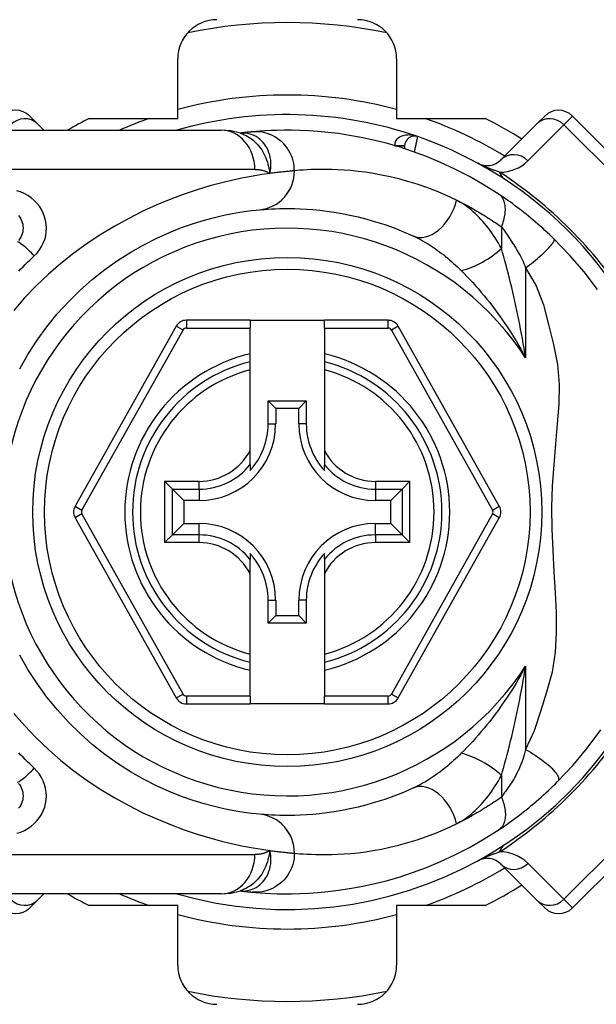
# Model space of a CAD drawing. Header units: inches. Extents: x 5.2 to 98, y 7.4 to 63.6.
# Tile 12 of 82: x 6.619 to 7.355, y 25.538 to 26.795. Entities that reach past the tile are written whole.
import ezdxf

# ---------------------------------------------------------------- set-up
doc = ezdxf.new("R2010")
doc.units = ezdxf.units.IN
doc.header["$LTSCALE"] = 6.250991
doc.header["$MEASUREMENT"] = 0
doc.layers.add('Visible Edges(ANSI)', color=7, linetype='Continuous', lineweight=25)
doc.layers.add('Visible Tangent Edges(ANSI)', color=7, linetype='Continuous', lineweight=25)

msp = doc.modelspace()

# ---------------------------------------------------------------- linework, layer by layer
at = {"layer": 'Visible Edges(ANSI)'}
for p, q in [((6.8207, 26.6687), (6.8207, 26.7447)), ((7.0998, 26.7447), (7.0998, 26.6687)), ((6.6317, 26.6717), (6.6416, 26.6618)), ((6.6498, 26.6537), (6.6416, 26.6618)), ((6.7077, 26.6687), (6.8207, 26.6687)), ((7.0998, 26.6687), (7.2129, 26.6687)), ((7.2789, 26.6618), (7.2329, 26.6159)), ((7.2789, 26.6618), (7.2888, 26.6717)), ((7.4655, 26.5304), (7.3241, 26.6717)), ((6.5748, 26.6537), (6.8759, 26.6537)), ((6.9003, 26.65), (6.9002, 26.65)), ((7.1101, 26.6337), (7.1101, 26.63)), ((6.9128, 26.4112), (6.8316, 26.4112)), ((6.9128, 26.4112), (6.9128, 26.4012)), ((6.9128, 26.4112), (7.0077, 26.4112)), ((7.0889, 26.4112), (7.0077, 26.4112)), ((7.0077, 26.4012), (7.0077, 26.4112)), ((6.8186, 26.4036), (6.6896, 26.1739)), ((6.9128, 26.3684), (6.9128, 26.4012)), ((7.0077, 26.4012), (7.0077, 26.3684)), ((7.2309, 26.1739), (7.1019, 26.4036)), ((6.9128, 26.3581), (6.9128, 26.3684)), ((7.0077, 26.3684), (7.0077, 26.3581)), ((6.9128, 26.3478), (6.9128, 26.3581)), ((6.9128, 26.245), (6.9128, 26.3478)), ((7.0077, 26.3581), (7.0077, 26.3478)), ((7.0077, 26.3478), (7.0077, 26.245)), ((6.936, 26.3082), (6.9845, 26.3082)), ((6.936, 26.3082), (6.9456, 26.2986)), ((6.936, 26.2789), (6.936, 26.3082)), ((6.9749, 26.2986), (6.9456, 26.2986)), ((6.9456, 26.2986), (6.9456, 26.2789)), ((6.9845, 26.3082), (6.9749, 26.2986)), ((6.9749, 26.2789), (6.9749, 26.2986)), ((6.9845, 26.3082), (6.9845, 26.2789)), ((6.9128, 26.2269), (6.9128, 26.245)), ((7.0077, 26.245), (7.0077, 26.2269)), ((6.9128, 26.2269), (6.9128, 26.2194)), ((7.0077, 26.2194), (7.0077, 26.2269)), ((6.8137, 26.1957), (6.8037, 26.2057)), ((6.8137, 26.1957), (6.8282, 26.1812)), ((7.1068, 26.1957), (7.0923, 26.1812)), ((7.1168, 26.2057), (7.1068, 26.1957)), ((6.8478, 26.1812), (6.8282, 26.1812)), ((6.8282, 26.1812), (6.8282, 26.1518)), ((7.0923, 26.1812), (7.0727, 26.1812)), ((7.0923, 26.1518), (7.0923, 26.1812)), ((6.6896, 26.1592), (6.8186, 25.9292)), ((7.1019, 25.9292), (7.2309, 26.1592)), ((6.8137, 26.1373), (6.8282, 26.1518)), ((6.8282, 26.1518), (6.8478, 26.1518)), ((7.0727, 26.1518), (7.0923, 26.1518)), ((7.1068, 26.1373), (7.0923, 26.1518)), ((6.8037, 26.1274), (6.8137, 26.1373)), ((7.1068, 26.1373), (7.1168, 26.1274)), ((6.9128, 26.1137), (6.9128, 26.1062)), ((7.0077, 26.1062), (7.0077, 26.1137)), ((6.9128, 26.088), (6.9128, 26.1062)), ((7.0077, 26.1062), (7.0077, 26.088)), ((6.9128, 25.9853), (6.9128, 26.088)), ((7.0077, 26.088), (7.0077, 25.9853)), ((6.936, 26.0248), (6.936, 26.0541)), ((6.9456, 26.0541), (6.9456, 26.0344)), ((6.9749, 26.0344), (6.9749, 26.0541)), ((6.9845, 26.0541), (6.9845, 26.0248)), ((6.936, 26.0248), (6.9456, 26.0344)), ((6.9456, 26.0344), (6.9749, 26.0344)), ((6.9845, 26.0248), (6.9749, 26.0344)), ((6.9845, 26.0248), (6.936, 26.0248)), ((6.9128, 25.975), (6.9128, 25.9853)), ((7.0077, 25.9853), (7.0077, 25.975)), ((6.9128, 25.9647), (6.9128, 25.975)), ((7.0077, 25.975), (7.0077, 25.9647)), ((6.9128, 25.9316), (6.9128, 25.9647)), ((7.0077, 25.9647), (7.0077, 25.9316)), ((6.8316, 25.9216), (6.9128, 25.9216)), ((6.9128, 25.9316), (6.9128, 25.9216)), ((7.0077, 25.9216), (6.9128, 25.9216)), ((7.0077, 25.9216), (7.0077, 25.9316)), ((7.0077, 25.9216), (7.0889, 25.9216)), ((7.3241, 25.6613), (7.4655, 25.8026)), ((7.2329, 25.7172), (7.2789, 25.6712)), ((6.9002, 25.6831), (6.9003, 25.6831)), ((6.8759, 25.6794), (6.5748, 25.6794)), ((6.6416, 25.6712), (6.6317, 25.6613)), ((6.6416, 25.6712), (6.6498, 25.6794)), ((7.2888, 25.6613), (7.2789, 25.6712)), ((6.8207, 25.6644), (6.7077, 25.6644)), ((6.8207, 25.5883), (6.8207, 25.6644)), ((7.0998, 25.6644), (7.0998, 25.5883)), ((7.2129, 25.6644), (7.0998, 25.6644))]:
    msp.add_line(p, q, dxfattribs=at)
at = {"layer": 'Visible Edges(ANSI)', "flags": 128}
for points in [[(6.9006, 26.6498), (6.8881, 26.6528), (6.8759, 26.6537)], [(6.9155, 26.6516), (6.9151, 26.6516), (6.9146, 26.6515), (6.9142, 26.6515), (6.9137, 26.6514), (6.9132, 26.6514), (6.9126, 26.6513), (6.9121, 26.6513), (6.9116, 26.6512), (6.911, 26.6512), (6.9104, 26.6511), (6.9098, 26.651), (6.9092, 26.651), (6.9085, 26.6509), (6.9078, 26.6508), (6.9072, 26.6508), (6.9065, 26.6507), (6.9058, 26.6506), (6.905, 26.6505), (6.9043, 26.6504), (6.9035, 26.6503), (6.9027, 26.6503), (6.9019, 26.6502), (6.9011, 26.6501), (6.9003, 26.65)], [(7.2305, 26.5718), (7.2117, 26.5837), (7.193, 26.5945), (7.1743, 26.6041), (7.1559, 26.6126), (7.1378, 26.6201), (7.1202, 26.6267), (7.103, 26.6323), (7.0863, 26.6371), (7.0702, 26.6411), (7.0547, 26.6444), (7.0398, 26.6471), (7.0257, 26.6493), (7.0122, 26.6509), (6.9995, 26.6521), (6.9875, 26.6529), (6.9763, 26.6534), (6.9659, 26.6536), (6.9563, 26.6536), (6.9474, 26.6535), (6.9394, 26.6532), (6.9322, 26.6529), (6.9258, 26.6524), (6.9202, 26.652), (6.9155, 26.6516)], [(7.3006, 26.5151), (7.2978, 26.5178), (7.2949, 26.5205), (7.292, 26.5232), (7.2891, 26.5259), (7.2862, 26.5286), (7.2832, 26.5312), (7.2802, 26.5338), (7.2772, 26.5364), (7.2742, 26.539), (7.2712, 26.5415), (7.2682, 26.5439), (7.2653, 26.5464), (7.2623, 26.5487), (7.2593, 26.5511), (7.2563, 26.5534), (7.2534, 26.5556), (7.2504, 26.5578), (7.2475, 26.56), (7.2446, 26.5621), (7.2417, 26.5641), (7.2389, 26.5661), (7.236, 26.5681), (7.2332, 26.57), (7.2305, 26.5718)], [(6.6189, 26.3493), (6.6294, 26.3677), (6.641, 26.3856), (6.6535, 26.4028), (6.6668, 26.4192), (6.681, 26.4348), (6.696, 26.4495), (6.7115, 26.4632), (6.7275, 26.476), (6.7439, 26.4876), (6.7605, 26.4981), (6.7772, 26.5075), (6.7937, 26.5159), (6.8099, 26.5232), (6.8255, 26.5295), (6.8405, 26.5347), (6.8545, 26.539), (6.8676, 26.5425), (6.8795, 26.5453), (6.8903, 26.5475), (6.8998, 26.5491), (6.9081, 26.5503), (6.915, 26.5512), (6.9206, 26.5517), (6.9247, 26.5521)], [(6.9247, 26.5521), (6.9278, 26.5524), (6.9314, 26.5527), (6.9355, 26.5529), (6.9401, 26.5532), (6.9451, 26.5534), (6.9506, 26.5536), (6.9566, 26.5537), (6.963, 26.5537), (6.9699, 26.5536), (6.9772, 26.5534), (6.9849, 26.553), (6.9931, 26.5524), (7.0017, 26.5515), (7.0107, 26.5504), (7.0202, 26.5491), (7.03, 26.5474), (7.0403, 26.5454), (7.0509, 26.543), (7.0619, 26.5402), (7.0731, 26.5369), (7.0847, 26.5332), (7.0965, 26.529), (7.1085, 26.5242), (7.1207, 26.5189)], [(6.6175, 26.5447), (6.619, 26.5427), (6.6202, 26.5406), (6.6213, 26.5384), (6.6221, 26.536), (6.6227, 26.5337), (6.6231, 26.5312), (6.6232, 26.5288), (6.6231, 26.5263), (6.6227, 26.5239), (6.6221, 26.5215), (6.6213, 26.5192), (6.6203, 26.517), (6.619, 26.5149), (6.6175, 26.5129)], [(7.3561, 26.4505), (7.3392, 26.4728), (7.321, 26.4939), (7.3006, 26.5151)], [(6.9247, 25.7809), (6.9206, 25.7813), (6.915, 25.7819), (6.9081, 25.7828), (6.8998, 25.784), (6.8902, 25.7857), (6.8794, 25.7878), (6.8674, 25.7906), (6.8543, 25.7941), (6.8402, 25.7984), (6.8252, 25.8037), (6.8096, 25.81), (6.7935, 25.8172), (6.777, 25.8255), (6.7604, 25.8349), (6.7438, 25.8455), (6.7274, 25.8571), (6.7115, 25.8699), (6.696, 25.8837), (6.6811, 25.8984), (6.667, 25.914), (6.6536, 25.9304), (6.641, 25.9476), (6.6294, 25.9654), (6.6189, 25.9837)], [(7.3053, 25.8226), (7.3249, 25.8435), (7.343, 25.8651), (7.3603, 25.8886)], [(6.6175, 25.8201), (6.619, 25.8182), (6.6202, 25.8161), (6.6213, 25.8139), (6.6221, 25.8116), (6.6227, 25.8092), (6.6231, 25.8068), (6.6232, 25.8043), (6.6231, 25.8019), (6.6227, 25.7994), (6.6221, 25.797), (6.6213, 25.7947), (6.6202, 25.7925), (6.619, 25.7904), (6.6175, 25.7884)], [(7.2305, 25.7612), (7.2335, 25.7632), (7.2365, 25.7653), (7.2396, 25.7674), (7.2427, 25.7696), (7.2459, 25.7719), (7.2491, 25.7742), (7.2523, 25.7766), (7.2555, 25.779), (7.2587, 25.7815), (7.2619, 25.784), (7.2652, 25.7866), (7.2684, 25.7892), (7.2716, 25.7919), (7.2748, 25.7945), (7.278, 25.7972), (7.2811, 25.8), (7.2843, 25.8027), (7.2874, 25.8055), (7.2904, 25.8083), (7.2935, 25.8112), (7.2965, 25.814), (7.2994, 25.8169), (7.3024, 25.8198), (7.3053, 25.8226)], [(7.1207, 25.8141), (7.1085, 25.8088), (7.0964, 25.804), (7.0846, 25.7998), (7.073, 25.7961), (7.0617, 25.7928), (7.0507, 25.79), (7.0401, 25.7876), (7.0299, 25.7856), (7.0201, 25.784), (7.0107, 25.7826), (7.0016, 25.7815), (6.993, 25.7807), (6.9848, 25.7801), (6.9771, 25.7797), (6.9698, 25.7794), (6.9629, 25.7793), (6.9565, 25.7793), (6.9506, 25.7794), (6.9451, 25.7796), (6.9401, 25.7798), (6.9355, 25.7801), (6.9314, 25.7804), (6.9278, 25.7807), (6.9247, 25.7809)], [(6.9155, 25.6814), (6.9202, 25.681), (6.9258, 25.6806), (6.9322, 25.6802), (6.9394, 25.6798), (6.9474, 25.6795), (6.9563, 25.6794), (6.9659, 25.6794), (6.9763, 25.6796), (6.9875, 25.6801), (6.9995, 25.681), (7.0122, 25.6822), (7.0257, 25.6838), (7.0398, 25.6859), (7.0547, 25.6886), (7.0702, 25.6919), (7.0863, 25.696), (7.103, 25.7007), (7.1202, 25.7064), (7.1378, 25.7129), (7.1559, 25.7204), (7.1743, 25.7289), (7.1929, 25.7385), (7.2117, 25.7493), (7.2305, 25.7612)], [(6.8759, 25.6794), (6.8881, 25.6803), (6.9006, 25.6832)], [(6.9003, 25.6831), (6.9011, 25.683), (6.9019, 25.6829), (6.9027, 25.6828), (6.9035, 25.6827), (6.9043, 25.6826), (6.905, 25.6825), (6.9058, 25.6824), (6.9065, 25.6824), (6.9072, 25.6823), (6.9078, 25.6822), (6.9085, 25.6821), (6.9092, 25.6821), (6.9098, 25.682), (6.9104, 25.6819), (6.911, 25.6819), (6.9116, 25.6818), (6.9121, 25.6818), (6.9126, 25.6817), (6.9132, 25.6817), (6.9137, 25.6816), (6.9142, 25.6816), (6.9146, 25.6815), (6.9151, 25.6815), (6.9155, 25.6814)]]:
    msp.add_lwpolyline(points, dxfattribs=at)
at = {"layer": 'Visible Edges(ANSI)'}
msp.add_circle((6.9603, 26.1665), 0.3248, dxfattribs=at)
for centre, radius, start, end in [((6.8706, 26.7447), 0.05, 90, 180), ((6.9603, 26.1665), 0.6245, 78.2772, 101.7228), ((7.0499, 26.7447), 0.05, 0, 90), ((6.614, 26.6541), 0.025, 45, 135), ((6.9603, 26.1665), 0.5071, 70.8354, 106.1388), ((7.3065, 26.6541), 0.025, 45, 135), ((6.9603, 26.1665), 0.5621, 116.7049, 119.9264), ((6.9603, 26.1665), 0.5621, 57.8396, 63.2951), ((7.1226, 26.6337), 0.0125, 70.8354, 180), ((6.9603, 26.1665), 0.5071, 16.3518, 70.8354), ((7.2153, 26.6335), 0.025, 241.3611, 315), ((6.8316, 26.3962), 0.015, 90, 150.6868), ((7.0889, 26.3962), 0.015, 29.3132, 90), ((6.9603, 26.1665), 0.1974, 103.9164, 256.0836), ((6.9603, 26.1665), 0.1974, 283.9164, 76.0836), ((6.8478, 26.2789), 0.0977, 270, 0), ((6.8478, 26.2789), 0.0881, 317.4826, 0), ((7.0727, 26.2789), 0.0977, 180, 270), ((7.0727, 26.2789), 0.0881, 180, 222.5174), ((6.7026, 26.1665), 0.015, 150.6868, 209.2912), ((7.2179, 26.1665), 0.015, 330.7088, 29.3132), ((6.8478, 26.0541), 0.0977, 0, 90), ((7.0727, 26.0541), 0.0977, 90, 180), ((6.8478, 26.0541), 0.0881, 0, 42.5174), ((7.0727, 26.0541), 0.0881, 137.4826, 180), ((6.9603, 26.1665), 0.5071, 253.8612, 343.6482), ((6.8316, 25.9366), 0.015, 209.2912, 270), ((7.0889, 25.9366), 0.015, 270, 330.7088), ((7.2153, 25.6995), 0.025, 45, 118.6389), ((6.9603, 26.1665), 0.5621, 296.7049, 302.1604), ((6.9603, 26.1665), 0.5621, 240.0736, 243.2951), ((6.614, 25.679), 0.025, 225, 315), ((7.3065, 25.679), 0.025, 225, 315), ((6.8706, 25.5883), 0.05, 180, 270), ((7.0499, 25.5883), 0.05, 270, 0), ((6.9603, 26.1665), 0.6245, 258.2772, 281.7228)]:
    msp.add_arc(centre, radius, start, end, dxfattribs=at)
at = {"layer": 'Visible Tangent Edges(ANSI)'}
for p, q in [((7.2672, 26.6148), (7.3131, 26.6607)), ((7.3241, 26.6717), (7.3131, 26.6607)), ((7.3131, 26.6607), (7.4544, 26.5194)), ((7.0977, 26.6339), (7.1101, 26.6338)), ((7.1101, 26.6337), (7.0981, 26.6337)), ((6.919, 26.6037), (6.5748, 26.6037)), ((7.2336, 26.5303), (7.2336, 26.5028)), ((7.2645, 26.478), (7.2645, 26.3632)), ((6.8316, 26.4112), (6.8316, 26.4012)), ((7.0889, 26.4012), (7.0889, 26.4112)), ((6.6983, 26.169), (6.8273, 26.3987)), ((6.8273, 26.3987), (6.8186, 26.4036)), ((6.8316, 26.4012), (6.9128, 26.4012)), ((7.0077, 26.4012), (7.0889, 26.4012)), ((7.1019, 26.4036), (7.0932, 26.3987)), ((7.0932, 26.3987), (7.2222, 26.169)), ((6.936, 26.2789), (6.9456, 26.2789)), ((6.9845, 26.2789), (6.9749, 26.2789)), ((6.8037, 26.2057), (6.8478, 26.2057)), ((6.8037, 26.2057), (6.8037, 26.1274)), ((6.8137, 26.1957), (6.8478, 26.1957)), ((6.8137, 26.1373), (6.8137, 26.1957)), ((6.8478, 26.1957), (6.8478, 26.2057)), ((6.8478, 26.1957), (6.8478, 26.1812)), ((7.0727, 26.2057), (7.1168, 26.2057)), ((7.0727, 26.2057), (7.0727, 26.1957)), ((7.0727, 26.1957), (7.1068, 26.1957)), ((7.0727, 26.1957), (7.0727, 26.1812)), ((7.1068, 26.1957), (7.1068, 26.1373)), ((7.1168, 26.1274), (7.1168, 26.2057)), ((6.6896, 26.1739), (6.6983, 26.169)), ((7.2222, 26.169), (7.2309, 26.1739)), ((6.6983, 26.1641), (6.6896, 26.1592)), ((6.8273, 25.9341), (6.6983, 26.1641)), ((7.2222, 26.1641), (7.0932, 25.9341)), ((7.2309, 26.1592), (7.2222, 26.1641)), ((6.8478, 26.1373), (6.8478, 26.1518)), ((7.0727, 26.1373), (7.0727, 26.1518)), ((6.8478, 26.1373), (6.8137, 26.1373)), ((6.8478, 26.1274), (6.8478, 26.1373)), ((7.0727, 26.1373), (7.0727, 26.1274)), ((7.1068, 26.1373), (7.0727, 26.1373)), ((6.8478, 26.1274), (6.8037, 26.1274)), ((7.1168, 26.1274), (7.0727, 26.1274)), ((6.936, 26.0541), (6.9456, 26.0541)), ((6.9845, 26.0541), (6.9749, 26.0541)), ((7.2645, 25.9699), (7.2645, 25.8633)), ((6.8186, 25.9292), (6.8273, 25.9341)), ((7.0932, 25.9341), (7.1019, 25.9292)), ((6.8316, 25.9316), (6.8316, 25.9216)), ((6.9128, 25.9316), (6.8316, 25.9316)), ((7.0889, 25.9316), (7.0077, 25.9316)), ((7.0889, 25.9216), (7.0889, 25.9316)), ((7.2336, 25.8303), (7.2336, 25.8028)), ((7.4544, 25.8136), (7.3131, 25.6723)), ((6.5748, 25.7293), (6.919, 25.7293)), ((7.3131, 25.6723), (7.2672, 25.7183)), ((7.3131, 25.6723), (7.3241, 25.6613))]:
    msp.add_line(p, q, dxfattribs=at)
at = {"layer": 'Visible Tangent Edges(ANSI)', "flags": 128}
for points in [[(6.9019, 26.6501), (6.9018, 26.6501), (6.9017, 26.6501), (6.9016, 26.6501), (6.9015, 26.6501), (6.9015, 26.6501), (6.9014, 26.65), (6.9013, 26.65), (6.9012, 26.65), (6.9011, 26.65), (6.9011, 26.65), (6.901, 26.65), (6.9009, 26.65), (6.9009, 26.65), (6.9008, 26.65), (6.9007, 26.65), (6.9007, 26.65), (6.9006, 26.65), (6.9006, 26.65), (6.9005, 26.65), (6.9005, 26.65), (6.9004, 26.65), (6.9004, 26.65), (6.9003, 26.65), (6.9003, 26.65)], [(6.9006, 26.6498), (6.9031, 26.649), (6.9055, 26.6479), (6.9079, 26.6468), (6.9102, 26.6455), (6.9125, 26.6441), (6.9147, 26.6425), (6.9168, 26.6408), (6.9188, 26.639), (6.9208, 26.6371), (6.9227, 26.6351), (6.9244, 26.633), (6.9261, 26.6308), (6.9277, 26.6285), (6.9292, 26.6261), (6.9305, 26.6236), (6.9318, 26.6211), (6.9329, 26.6185), (6.934, 26.6158), (6.9349, 26.613), (6.9357, 26.6102), (6.9365, 26.6074), (6.9371, 26.6045), (6.9376, 26.6015), (6.9381, 26.5984)], [(6.9381, 26.5984), (6.9388, 26.6019), (6.9393, 26.6054), (6.9395, 26.6088), (6.9395, 26.6122), (6.9392, 26.6155), (6.9387, 26.6187), (6.938, 26.6219), (6.937, 26.6249), (6.9359, 26.6278), (6.9345, 26.6306), (6.933, 26.6333), (6.9313, 26.6358), (6.9295, 26.6381), (6.9274, 26.6402), (6.9253, 26.6422), (6.923, 26.644), (6.9206, 26.6455), (6.9181, 26.6468), (6.9155, 26.6479), (6.9129, 26.6488), (6.9102, 26.6495), (6.9074, 26.6499), (6.9047, 26.6501), (6.9019, 26.6501)], [(6.9694, 26.6019), (6.9693, 26.605), (6.969, 26.6081), (6.9685, 26.6114), (6.9677, 26.6146), (6.9668, 26.6179), (6.9655, 26.6212), (6.9641, 26.6244), (6.9624, 26.6275), (6.9604, 26.6305), (6.9583, 26.6334), (6.9559, 26.6362), (6.9533, 26.6387), (6.9505, 26.6411), (6.9476, 26.6433), (6.9445, 26.6452), (6.9414, 26.6469), (6.9381, 26.6483), (6.9348, 26.6495), (6.9315, 26.6504), (6.9282, 26.6511), (6.925, 26.6516), (6.9217, 26.6518), (6.9186, 26.6518), (6.9155, 26.6516)], [(7.1267, 26.6455), (7.1252, 26.646), (7.1237, 26.6465), (7.1221, 26.6468), (7.1205, 26.6471), (7.1189, 26.6473), (7.1173, 26.6475), (7.1157, 26.6476), (7.1141, 26.6475), (7.1126, 26.6475), (7.111, 26.6473), (7.1095, 26.647), (7.1079, 26.6466), (7.1065, 26.6462), (7.1051, 26.6456), (7.1037, 26.6449), (7.1024, 26.6441), (7.1013, 26.6432), (7.1002, 26.6422), (7.0993, 26.6411), (7.0985, 26.6398), (7.098, 26.6384), (7.0976, 26.637), (7.0975, 26.6355), (7.0977, 26.6339)], [(7.1226, 26.6258), (7.1229, 26.6271), (7.1232, 26.6283), (7.1234, 26.6295), (7.1237, 26.6308), (7.1239, 26.632), (7.1242, 26.6332), (7.1244, 26.6343), (7.1247, 26.6355), (7.1249, 26.6365), (7.1251, 26.6376), (7.1253, 26.6386), (7.1255, 26.6395), (7.1257, 26.6404), (7.1259, 26.6413), (7.126, 26.6421), (7.1262, 26.6428), (7.1263, 26.6434), (7.1264, 26.644), (7.1265, 26.6444), (7.1266, 26.6448), (7.1266, 26.6451), (7.1267, 26.6454), (7.1267, 26.6455), (7.1267, 26.6455)], [(7.2313, 26.6001), (7.2303, 26.6004), (7.2294, 26.6008), (7.2285, 26.6011), (7.2275, 26.6014), (7.2265, 26.6018), (7.2255, 26.6021), (7.2245, 26.6025), (7.2235, 26.6029), (7.2225, 26.6033), (7.2214, 26.6037), (7.2204, 26.6041), (7.2193, 26.6045), (7.2182, 26.6049), (7.2171, 26.6054), (7.216, 26.6058), (7.2148, 26.6063), (7.2136, 26.6068), (7.2124, 26.6073), (7.2112, 26.6078), (7.2099, 26.6084), (7.2086, 26.609), (7.2071, 26.6097), (7.2055, 26.6105), (7.2033, 26.6116)], [(6.9381, 26.5984), (6.928, 26.597), (6.9167, 26.5951), (6.9044, 26.5928), (6.891, 26.59), (6.8767, 26.5865), (6.8615, 26.5825), (6.8455, 26.5776), (6.8288, 26.572), (6.8116, 26.5655), (6.794, 26.5583), (6.7761, 26.5502), (6.7582, 26.5412), (6.7402, 26.5314), (6.7225, 26.5207), (6.705, 26.5091), (6.6879, 26.4967), (6.6713, 26.4836), (6.6553, 26.4696), (6.6399, 26.455), (6.6252, 26.4397), (6.6113, 26.4238)], [(6.919, 26.6037), (6.9198, 26.6037), (6.9207, 26.6037), (6.9216, 26.6036), (6.9224, 26.6036), (6.9233, 26.6035), (6.9241, 26.6034), (6.925, 26.6033), (6.9258, 26.6031), (6.9266, 26.603), (6.9275, 26.6028), (6.9283, 26.6026), (6.9291, 26.6024), (6.9299, 26.6022), (6.9307, 26.602), (6.9315, 26.6017), (6.9322, 26.6014), (6.933, 26.6011), (6.9337, 26.6008), (6.9345, 26.6004), (6.9352, 26.6001), (6.936, 26.5997), (6.9367, 26.5993), (6.9374, 26.5989), (6.9381, 26.5984)], [(6.9694, 26.6019), (6.9687, 26.6018), (6.9679, 26.6017), (6.967, 26.6017), (6.9661, 26.6016), (6.9652, 26.6015), (6.9642, 26.6014), (6.9632, 26.6013), (6.9621, 26.6012), (6.9609, 26.6011), (6.9598, 26.601), (6.9585, 26.6009), (6.9572, 26.6007), (6.9559, 26.6006), (6.9545, 26.6005), (6.9531, 26.6003), (6.9516, 26.6001), (6.9501, 26.6), (6.9485, 26.5998), (6.9469, 26.5996), (6.9452, 26.5994), (6.9435, 26.5992), (6.9417, 26.5989), (6.9399, 26.5987), (6.9381, 26.5984)], [(7.1763, 26.5644), (7.1634, 26.5704), (7.1507, 26.5757), (7.1383, 26.5805), (7.1261, 26.5847), (7.1142, 26.5884), (7.1026, 26.5916), (7.0914, 26.5943), (7.0805, 26.5965), (7.0702, 26.5984), (7.0602, 26.6), (7.0507, 26.6012), (7.0416, 26.6021), (7.033, 26.6028), (7.0248, 26.6033), (7.0171, 26.6036), (7.0099, 26.6037), (7.0031, 26.6037), (6.9968, 26.6036), (6.991, 26.6034), (6.9856, 26.6031), (6.9808, 26.6028), (6.9765, 26.6025), (6.9727, 26.6022), (6.9694, 26.6019)], [(6.6375, 26.4934), (6.641, 26.497), (6.6441, 26.501), (6.6468, 26.5052), (6.649, 26.5096), (6.6508, 26.5143), (6.6521, 26.519), (6.6528, 26.5239), (6.6531, 26.5288), (6.6528, 26.5337), (6.652, 26.5386), (6.6507, 26.5433), (6.6489, 26.548), (6.6467, 26.5524), (6.644, 26.5566), (6.6409, 26.5606), (6.6374, 26.5642), (6.6335, 26.5674), (6.6293, 26.5703), (6.6248, 26.5728), (6.6201, 26.5749), (6.6152, 26.5765)], [(7.1763, 26.5644), (7.1787, 26.5632), (7.181, 26.562), (7.1834, 26.5608), (7.1857, 26.5596), (7.1881, 26.5584), (7.1905, 26.5571), (7.1929, 26.5558), (7.1953, 26.5545), (7.1976, 26.5532), (7.2, 26.5518), (7.2024, 26.5504), (7.2048, 26.549), (7.2072, 26.5476), (7.2096, 26.5461), (7.212, 26.5447), (7.2144, 26.5431), (7.2168, 26.5416), (7.2192, 26.5401), (7.2216, 26.5385), (7.224, 26.5369), (7.2264, 26.5353), (7.2288, 26.5336), (7.2312, 26.532), (7.2336, 26.5303)], [(7.2336, 26.5028), (7.2317, 26.5062), (7.2297, 26.5096), (7.2277, 26.5129), (7.2256, 26.5162), (7.2235, 26.5194), (7.2213, 26.5226), (7.2191, 26.5256), (7.2169, 26.5286), (7.2146, 26.5316), (7.2123, 26.5344), (7.2099, 26.5372), (7.2075, 26.5398), (7.2051, 26.5424), (7.2026, 26.545), (7.2001, 26.5474), (7.1976, 26.5497), (7.195, 26.5519), (7.1924, 26.5541), (7.1898, 26.5561), (7.1871, 26.558), (7.1845, 26.5598), (7.1818, 26.5614), (7.179, 26.563), (7.1763, 26.5644)], [(7.2336, 26.5303), (7.2345, 26.5324), (7.2352, 26.5346), (7.2359, 26.5367), (7.2366, 26.5389), (7.2371, 26.5411), (7.2376, 26.5433), (7.238, 26.5454), (7.2383, 26.5476), (7.2385, 26.5496), (7.2386, 26.5517), (7.2386, 26.5537), (7.2385, 26.5556), (7.2383, 26.5575), (7.238, 26.5593), (7.2376, 26.561), (7.2372, 26.5626), (7.2366, 26.5641), (7.2359, 26.5656), (7.2352, 26.5669), (7.2344, 26.5681), (7.2335, 26.5692), (7.2326, 26.5702), (7.2315, 26.5711), (7.2305, 26.5718)], [(7.2336, 26.5303), (7.2348, 26.5286), (7.2361, 26.5269), (7.2374, 26.5251), (7.2387, 26.5233), (7.2399, 26.5215), (7.2413, 26.5196), (7.2426, 26.5177), (7.2439, 26.5157), (7.2452, 26.5137), (7.2465, 26.5116), (7.2479, 26.5095), (7.2492, 26.5074), (7.2506, 26.5052), (7.2519, 26.503), (7.2532, 26.5008), (7.2546, 26.4985), (7.2559, 26.4962), (7.2573, 26.4938), (7.2586, 26.4914), (7.2599, 26.4889), (7.2611, 26.4863), (7.2623, 26.4836), (7.2634, 26.4809), (7.2645, 26.478)], [(7.1207, 26.5189), (7.1233, 26.5177), (7.126, 26.5164), (7.1286, 26.5151), (7.1312, 26.5136), (7.1338, 26.5122), (7.1365, 26.5106), (7.1391, 26.5091), (7.1417, 26.5074), (7.1444, 26.5057), (7.147, 26.504), (7.1496, 26.5022), (7.1522, 26.5003), (7.1547, 26.4984), (7.1573, 26.4965), (7.1599, 26.4945), (7.1624, 26.4924), (7.165, 26.4903), (7.1675, 26.4882), (7.17, 26.486), (7.1725, 26.4838), (7.175, 26.4815), (7.1775, 26.4792), (7.1799, 26.4769), (7.1824, 26.4745)], [(7.2645, 26.478), (7.2669, 26.4799), (7.2694, 26.4818), (7.2719, 26.4838), (7.2744, 26.4858), (7.2769, 26.4879), (7.2794, 26.4899), (7.2818, 26.492), (7.2841, 26.4941), (7.2863, 26.4961), (7.2885, 26.4981), (7.2905, 26.5), (7.2923, 26.5019), (7.294, 26.5036), (7.2955, 26.5053), (7.2969, 26.5069), (7.298, 26.5083), (7.299, 26.5096), (7.2997, 26.5108), (7.3003, 26.5118), (7.3007, 26.5127), (7.3009, 26.5135), (7.301, 26.5142), (7.3009, 26.5147), (7.3006, 26.5151)], [(7.2645, 26.3632), (7.2635, 26.3693), (7.2624, 26.3755), (7.2614, 26.3816), (7.2603, 26.3877), (7.2592, 26.3937), (7.2581, 26.3998), (7.2569, 26.4058), (7.2557, 26.4118), (7.2545, 26.4178), (7.2533, 26.4238), (7.252, 26.4297), (7.2507, 26.4356), (7.2494, 26.4414), (7.2481, 26.4472), (7.2467, 26.453), (7.2453, 26.4588), (7.2439, 26.4645), (7.2425, 26.4702), (7.2411, 26.4758), (7.2396, 26.4813), (7.2381, 26.4868), (7.2366, 26.4922), (7.2351, 26.4975), (7.2336, 26.5028)], [(6.6177, 26.4738), (6.6204, 26.4766), (6.6232, 26.4795), (6.626, 26.4823), (6.6289, 26.4851), (6.6317, 26.4879), (6.6346, 26.4907), (6.6375, 26.4934)], [(7.1824, 26.4745), (7.186, 26.4708), (7.1896, 26.4671), (7.1932, 26.4632), (7.1969, 26.4593), (7.2005, 26.4552), (7.2042, 26.4511), (7.2078, 26.4468), (7.2114, 26.4425), (7.215, 26.4382), (7.2186, 26.4337), (7.2221, 26.4292), (7.2256, 26.4245), (7.2291, 26.4198), (7.2326, 26.4151), (7.236, 26.4102), (7.2393, 26.4053), (7.2426, 26.4003), (7.2459, 26.3952), (7.2491, 26.39), (7.2523, 26.3848), (7.2554, 26.3795), (7.2585, 26.3741), (7.2615, 26.3687), (7.2645, 26.3632)], [(7.2645, 26.478), (7.2781, 26.4549), (7.2871, 26.4307), (7.2937, 26.4058), (7.3001, 26.3802), (7.3053, 26.3547), (7.3071, 26.3294), (7.3067, 26.3043), (7.3049, 26.2791), (7.3026, 26.2534), (7.3003, 26.2269), (7.2985, 26.1997), (7.2975, 26.1721), (7.2979, 26.1447), (7.299, 26.1172), (7.3005, 26.0902), (7.3021, 26.064), (7.3033, 26.0383), (7.3035, 26.0129), (7.3022, 25.9877), (7.2982, 25.9621), (7.2911, 25.9367), (7.2836, 25.9118), (7.2754, 25.8874), (7.2645, 25.8633)], [(7.2645, 25.9699), (7.2615, 25.9644), (7.2585, 25.9589), (7.2555, 25.9536), (7.2523, 25.9483), (7.2492, 25.943), (7.2459, 25.9379), (7.2427, 25.9328), (7.2394, 25.9278), (7.236, 25.9229), (7.2326, 25.918), (7.2292, 25.9132), (7.2257, 25.9086), (7.2222, 25.9039), (7.2186, 25.8994), (7.2151, 25.8949), (7.2115, 25.8906), (7.2079, 25.8863), (7.2042, 25.882), (7.2006, 25.8779), (7.1969, 25.8738), (7.1933, 25.8699), (7.1896, 25.866), (7.186, 25.8622), (7.1824, 25.8586)], [(7.2336, 25.8303), (7.2351, 25.8355), (7.2366, 25.8408), (7.2381, 25.8463), (7.2396, 25.8518), (7.2411, 25.8573), (7.2425, 25.863), (7.2439, 25.8686), (7.2453, 25.8744), (7.2467, 25.8801), (7.2481, 25.8859), (7.2494, 25.8917), (7.2507, 25.8975), (7.252, 25.9034), (7.2533, 25.9093), (7.2545, 25.9153), (7.2557, 25.9213), (7.2569, 25.9273), (7.2581, 25.9333), (7.2592, 25.9393), (7.2603, 25.9454), (7.2614, 25.9515), (7.2624, 25.9576), (7.2635, 25.9637), (7.2645, 25.9699)], [(6.6115, 25.9094), (6.6254, 25.8935), (6.6401, 25.8782), (6.6555, 25.8635), (6.6715, 25.8495), (6.688, 25.8363), (6.7051, 25.8239), (6.7225, 25.8123), (6.7403, 25.8016), (6.7582, 25.7918), (6.7761, 25.7828), (6.7939, 25.7748), (6.8115, 25.7676), (6.8287, 25.7611), (6.8453, 25.7555), (6.8614, 25.7507), (6.8766, 25.7465), (6.891, 25.7431), (6.9043, 25.7403), (6.9167, 25.7379), (6.9279, 25.7361), (6.9381, 25.7346)], [(6.6375, 25.8396), (6.6346, 25.8424), (6.6317, 25.8451), (6.6289, 25.8479), (6.626, 25.8507), (6.6232, 25.8535), (6.6204, 25.8564), (6.6177, 25.8593)], [(7.1824, 25.8586), (7.1799, 25.8562), (7.1775, 25.8538), (7.175, 25.8515), (7.1726, 25.8493), (7.1701, 25.8471), (7.1675, 25.8449), (7.165, 25.8427), (7.1625, 25.8406), (7.1599, 25.8386), (7.1574, 25.8366), (7.1548, 25.8347), (7.1522, 25.8328), (7.1496, 25.8309), (7.147, 25.8291), (7.1444, 25.8274), (7.1418, 25.8257), (7.1391, 25.824), (7.1365, 25.8224), (7.1339, 25.8209), (7.1312, 25.8194), (7.1286, 25.818), (7.126, 25.8166), (7.1233, 25.8153), (7.1207, 25.8141)], [(7.2645, 25.8633), (7.2636, 25.8601), (7.2627, 25.8568), (7.2617, 25.8537), (7.2607, 25.8505), (7.2596, 25.8474), (7.2584, 25.8444), (7.2572, 25.8415), (7.256, 25.8386), (7.2547, 25.8358), (7.2534, 25.8331), (7.252, 25.8305), (7.2506, 25.828), (7.2492, 25.8256), (7.2477, 25.8232), (7.2463, 25.821), (7.2448, 25.8188), (7.2434, 25.8166), (7.2419, 25.8145), (7.2405, 25.8124), (7.2391, 25.8103), (7.2377, 25.8084), (7.2363, 25.8064), (7.235, 25.8046), (7.2336, 25.8028)], [(7.2645, 25.8633), (7.2675, 25.8617), (7.2705, 25.8599), (7.2735, 25.858), (7.2766, 25.8561), (7.2796, 25.8541), (7.2826, 25.8521), (7.2855, 25.85), (7.2883, 25.8479), (7.2909, 25.8458), (7.2934, 25.8437), (7.2958, 25.8416), (7.2979, 25.8395), (7.2998, 25.8375), (7.3015, 25.8356), (7.3029, 25.8338), (7.3041, 25.8321), (7.3051, 25.8304), (7.3058, 25.8289), (7.3063, 25.8276), (7.3065, 25.8263), (7.3065, 25.8252), (7.3063, 25.8242), (7.3059, 25.8234), (7.3053, 25.8226)], [(6.6153, 25.7565), (6.6202, 25.7581), (6.6249, 25.7602), (6.6294, 25.7628), (6.6336, 25.7657), (6.6375, 25.7689), (6.6409, 25.7726), (6.644, 25.7765), (6.6467, 25.7807), (6.649, 25.7852), (6.6508, 25.7898), (6.652, 25.7946), (6.6528, 25.7994), (6.6531, 25.8043), (6.6528, 25.8092), (6.652, 25.8141), (6.6507, 25.8188), (6.6489, 25.8234), (6.6467, 25.8279), (6.644, 25.8321), (6.6409, 25.836), (6.6375, 25.8396)], [(7.1763, 25.7687), (7.179, 25.7701), (7.1818, 25.7716), (7.1845, 25.7733), (7.1872, 25.7751), (7.1898, 25.777), (7.1925, 25.779), (7.1951, 25.7811), (7.1976, 25.7834), (7.2002, 25.7857), (7.2027, 25.7881), (7.2052, 25.7906), (7.2076, 25.7932), (7.21, 25.7959), (7.2123, 25.7987), (7.2147, 25.8015), (7.2169, 25.8045), (7.2192, 25.8075), (7.2214, 25.8105), (7.2235, 25.8137), (7.2257, 25.8169), (7.2277, 25.8201), (7.2297, 25.8235), (7.2317, 25.8268), (7.2336, 25.8303)], [(7.2336, 25.8028), (7.2312, 25.8011), (7.2288, 25.7994), (7.2264, 25.7977), (7.224, 25.7961), (7.2216, 25.7945), (7.2192, 25.7929), (7.2168, 25.7914), (7.2144, 25.7899), (7.212, 25.7884), (7.2096, 25.7869), (7.2072, 25.7854), (7.2048, 25.784), (7.2024, 25.7826), (7.2, 25.7812), (7.1976, 25.7799), (7.1952, 25.7785), (7.1928, 25.7772), (7.1905, 25.7759), (7.1881, 25.7746), (7.1857, 25.7734), (7.1834, 25.7722), (7.181, 25.771), (7.1787, 25.7698), (7.1763, 25.7687)], [(7.2336, 25.8028), (7.2345, 25.8006), (7.2352, 25.7985), (7.2359, 25.7963), (7.2366, 25.7941), (7.2371, 25.792), (7.2376, 25.7898), (7.238, 25.7876), (7.2383, 25.7855), (7.2385, 25.7834), (7.2386, 25.7813), (7.2386, 25.7793), (7.2385, 25.7774), (7.2383, 25.7755), (7.238, 25.7737), (7.2376, 25.772), (7.2372, 25.7704), (7.2366, 25.7689), (7.2359, 25.7675), (7.2352, 25.7662), (7.2344, 25.765), (7.2335, 25.7639), (7.2326, 25.7629), (7.2315, 25.762), (7.2305, 25.7612)], [(6.9694, 25.7312), (6.9727, 25.7309), (6.9765, 25.7305), (6.9808, 25.7302), (6.9857, 25.7299), (6.991, 25.7297), (6.9967, 25.7295), (7.003, 25.7294), (7.0098, 25.7293), (7.017, 25.7295), (7.0247, 25.7297), (7.0329, 25.7302), (7.0415, 25.7309), (7.0506, 25.7318), (7.0601, 25.7331), (7.0701, 25.7346), (7.0805, 25.7365), (7.0912, 25.7387), (7.1024, 25.7414), (7.114, 25.7446), (7.1259, 25.7483), (7.1381, 25.7525), (7.1506, 25.7573), (7.1634, 25.7626), (7.1763, 25.7687)], [(6.9381, 25.7346), (6.9376, 25.7316), (6.9371, 25.7286), (6.9365, 25.7257), (6.9357, 25.7228), (6.9349, 25.72), (6.934, 25.7172), (6.9329, 25.7146), (6.9318, 25.712), (6.9305, 25.7094), (6.9292, 25.7069), (6.9277, 25.7045), (6.9261, 25.7022), (6.9244, 25.7), (6.9227, 25.6979), (6.9208, 25.6959), (6.9188, 25.694), (6.9168, 25.6922), (6.9147, 25.6905), (6.9125, 25.689), (6.9102, 25.6876), (6.9079, 25.6863), (6.9055, 25.6851), (6.9031, 25.6841), (6.9006, 25.6832)], [(6.9019, 25.683), (6.9047, 25.6829), (6.9074, 25.6831), (6.9102, 25.6835), (6.9129, 25.6842), (6.9155, 25.6851), (6.9181, 25.6862), (6.9206, 25.6875), (6.923, 25.6891), (6.9253, 25.6908), (6.9274, 25.6928), (6.9295, 25.6949), (6.9313, 25.6973), (6.933, 25.6998), (6.9345, 25.7024), (6.9359, 25.7052), (6.937, 25.7081), (6.938, 25.7112), (6.9387, 25.7143), (6.9392, 25.7176), (6.9395, 25.7209), (6.9395, 25.7242), (6.9393, 25.7277), (6.9388, 25.7311), (6.9381, 25.7346)], [(6.9694, 25.7312), (6.9693, 25.7281), (6.969, 25.7249), (6.9685, 25.7217), (6.9677, 25.7184), (6.9668, 25.7151), (6.9655, 25.7119), (6.9641, 25.7087), (6.9624, 25.7056), (6.9604, 25.7025), (6.9583, 25.6996), (6.9559, 25.6969), (6.9533, 25.6943), (6.9505, 25.6919), (6.9476, 25.6898), (6.9445, 25.6878), (6.9414, 25.6862), (6.9381, 25.6847), (6.9348, 25.6835), (6.9315, 25.6826), (6.9282, 25.6819), (6.925, 25.6815), (6.9217, 25.6813), (6.9186, 25.6813), (6.9155, 25.6814)], [(6.9381, 25.7346), (6.9374, 25.7342), (6.9367, 25.7337), (6.936, 25.7333), (6.9352, 25.733), (6.9345, 25.7326), (6.9337, 25.7323), (6.933, 25.7319), (6.9322, 25.7316), (6.9315, 25.7314), (6.9307, 25.7311), (6.9299, 25.7308), (6.9291, 25.7306), (6.9283, 25.7304), (6.9275, 25.7302), (6.9266, 25.7301), (6.9258, 25.7299), (6.925, 25.7298), (6.9241, 25.7297), (6.9233, 25.7296), (6.9224, 25.7295), (6.9216, 25.7294), (6.9207, 25.7294), (6.9198, 25.7293), (6.919, 25.7293)], [(6.9381, 25.7346), (6.9399, 25.7343), (6.9417, 25.7341), (6.9435, 25.7339), (6.9452, 25.7337), (6.9469, 25.7335), (6.9485, 25.7333), (6.9501, 25.7331), (6.9516, 25.7329), (6.9531, 25.7327), (6.9545, 25.7326), (6.9559, 25.7324), (6.9573, 25.7323), (6.9585, 25.7322), (6.9598, 25.732), (6.961, 25.7319), (6.9621, 25.7318), (6.9632, 25.7317), (6.9642, 25.7316), (6.9652, 25.7315), (6.9662, 25.7315), (6.9671, 25.7314), (6.9679, 25.7313), (6.9687, 25.7312), (6.9694, 25.7312)], [(7.2033, 25.7214), (7.2055, 25.7226), (7.2071, 25.7234), (7.2086, 25.724), (7.2099, 25.7246), (7.2112, 25.7252), (7.2124, 25.7257), (7.2136, 25.7263), (7.2148, 25.7267), (7.216, 25.7272), (7.2171, 25.7277), (7.2182, 25.7281), (7.2193, 25.7286), (7.2204, 25.729), (7.2214, 25.7294), (7.2225, 25.7298), (7.2235, 25.7302), (7.2245, 25.7305), (7.2255, 25.7309), (7.2265, 25.7313), (7.2275, 25.7316), (7.2285, 25.7319), (7.2294, 25.7323), (7.2303, 25.7326), (7.2313, 25.7329)], [(6.9003, 25.6831), (6.9003, 25.6831), (6.9004, 25.6831), (6.9004, 25.6831), (6.9005, 25.6831), (6.9005, 25.6831), (6.9006, 25.6831), (6.9006, 25.683), (6.9007, 25.683), (6.9007, 25.683), (6.9008, 25.683), (6.9009, 25.683), (6.9009, 25.683), (6.901, 25.683), (6.9011, 25.683), (6.9011, 25.683), (6.9012, 25.683), (6.9013, 25.683), (6.9014, 25.683), (6.9015, 25.683), (6.9015, 25.683), (6.9016, 25.683), (6.9017, 25.683), (6.9018, 25.683), (6.9019, 25.683)]]:
    msp.add_lwpolyline(points, dxfattribs=at)
at = {"layer": 'Visible Tangent Edges(ANSI)'}
msp.add_circle((6.9603, 26.1665), 0.3098, dxfattribs=at)
for centre, radius, start, end in [((6.9603, 26.1665), 0.5321, 74.7906, 105.2094), ((6.9603, 26.1665), 0.5321, 109.3241, 113.7242), ((6.9603, 26.1665), 0.5321, 58.5764, 70.6759), ((7.2318, 26.6501), 0.05, 269.3413, 315), ((6.9271, 26.1334), 0.5571, 33.0901, 56.9099), ((6.9603, 26.1665), 0.3622, 32.8812, 327.1188), ((6.8316, 26.3962), 0.005, 90, 150.6868), ((7.0889, 26.3962), 0.005, 29.3132, 90), ((6.9603, 26.1665), 0.2073, 103.2332, 256.7668), ((6.9603, 26.1665), 0.2073, 283.2332, 76.7668), ((6.9603, 26.1665), 0.1874, 104.6748, 255.3252), ((6.9603, 26.1665), 0.1874, 284.6748, 75.3252), ((6.8478, 26.2789), 0.0733, 270, 332.4148), ((7.0727, 26.2789), 0.0733, 207.5852, 270), ((6.8478, 26.2789), 0.0832, 270, 321.2903), ((7.0727, 26.2789), 0.0832, 218.7097, 270), ((6.7026, 26.1665), 0.005, 150.6868, 209.2912), ((7.2179, 26.1665), 0.005, 330.7088, 29.3132), ((6.8478, 26.0541), 0.0832, 38.7097, 90), ((7.0727, 26.0541), 0.0832, 90, 141.2903), ((6.8478, 26.0541), 0.0733, 27.5852, 90), ((7.0727, 26.0541), 0.0733, 90, 152.4148), ((6.8316, 25.9366), 0.005, 209.2912, 270), ((7.0889, 25.9366), 0.005, 270, 330.7088), ((6.9271, 26.1996), 0.5571, 303.0901, 326.9099), ((7.2318, 25.6829), 0.05, 45, 90.6587), ((6.9603, 26.1665), 0.5321, 289.3241, 301.4236), ((6.9603, 26.1665), 0.5321, 246.2758, 250.6759), ((6.9603, 26.1665), 0.5321, 254.7906, 285.2094)]:
    msp.add_arc(centre, radius, start, end, dxfattribs=at)
for centre, major_axis, ratio, start_param, end_param in [((6.6239, 26.6441), (0.0177, 0.0177), 0.937622, 0, 1.570796), ((7.2966, 26.6441), (-0.0177, 0.0177), 0.937622, 4.712389, 6.283185), ((6.8759, 26.6037), (0, 0.05), 0.860915, 4.712389, 6.283185), ((6.8841, 26.8992), (0.0158, -0.2493), 0.394768, 0.00408, 0.020515), ((7.2506, 26.5982), (-0.0177, 0.0177), 0.937622, 4.712389, 6.283185), ((6.9201, 26.6019), (0.0046, -0.0498), 0.987056, 0, 1.480007), ((7.2644, 26.6333), (-0.0273, -0.0419), 0.48633, 5.873981, 6.283185), ((7.1415, 26.5644), (-0.0207, -0.0455), 0.663135, 0, 1.864107), ((6.6336, 26.4934), (-0.0177, 0.0177), 0.111497, 4.601416, 6.283185), ((7.2028, 26.5028), (0.0431, 0.0252), 0.367954, 4.019795, 5.274641), ((7.2028, 25.8303), (0.0431, -0.0252), 0.367954, 1.008544, 2.26339), ((6.6336, 25.8396), (-0.0177, -0.0177), 0.111497, 0, 1.681769), ((7.1415, 25.7687), (-0.0207, 0.0455), 0.663135, 4.419079, 6.283185), ((6.9201, 25.7312), (0.0046, 0.0498), 0.987056, 4.803178, 6.283185), ((7.2644, 25.6998), (-0.0273, 0.0419), 0.48633, 0, 0.409204), ((6.8759, 25.7293), (0, -0.05), 0.860915, 0, 1.570796), ((7.2506, 25.7348), (-0.0177, -0.0177), 0.937622, 0, 1.570796), ((6.8841, 25.4338), (0.0158, 0.2493), 0.394768, 6.26267, 6.279105), ((6.6239, 25.6889), (0.0177, -0.0177), 0.937622, 4.712389, 6.283185), ((7.2966, 25.6889), (-0.0177, -0.0177), 0.937622, 0, 1.570796)]:
    msp.add_ellipse(centre, major_axis=major_axis, ratio=ratio, start_param=start_param, end_param=end_param, dxfattribs=at)

doc.saveas('drawing.dxf')
